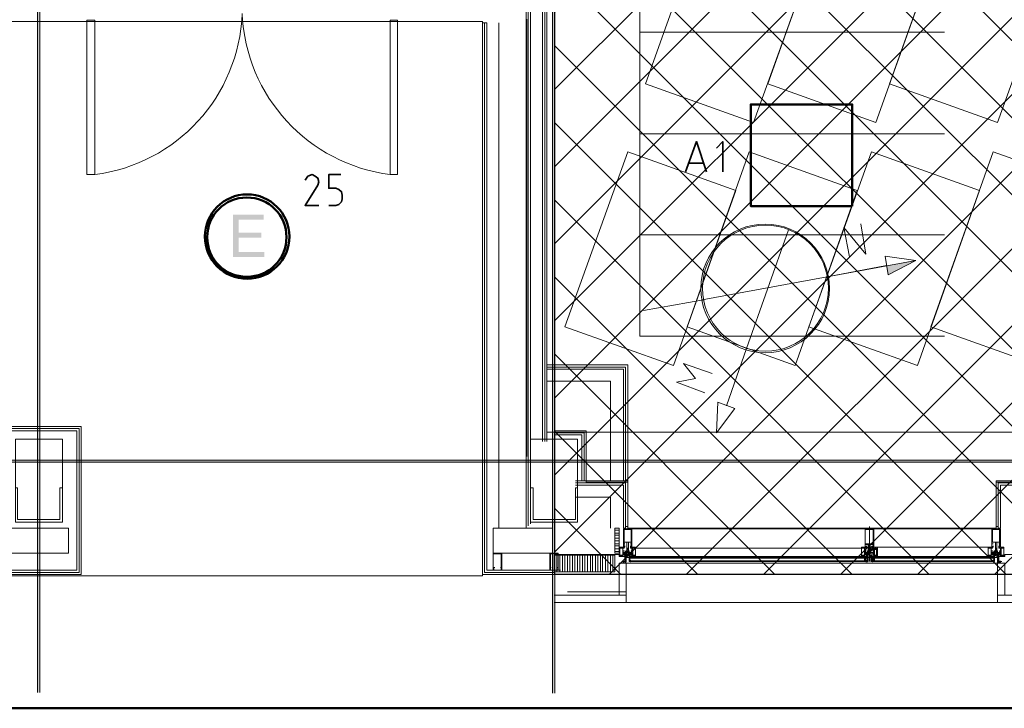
# Model space of a CAD drawing. Header units: millimetres. Extents: x 0.9 to 32.8, y 0.3 to 23.1.
# Tile 58 of 111: x 13.3 to 15.6, y 0.4 to 2. Entities that reach past the tile are written whole.
import ezdxf

# ---------------------------------------------------------------- set-up
doc = ezdxf.new("R2010")
doc.units = ezdxf.units.MM
doc.layers.add('PDF_Geometry', color=9, linetype='Continuous', true_color=0x808080)
doc.layers.add('PDF_Solid Fills', color=7, linetype='Continuous')

msp = doc.modelspace()

# ---------------------------------------------------------------- hatches: boundary and pattern name
h = msp.add_hatch()
h.set_pattern_fill('ANSI37', color=256, scale=0.04)
h.paths.add_polyline_path([(14.5873, 4.1666), (23.317, 4.1666), (23.317, 0.705), (14.5873, 0.705)])
at = {"layer": 'PDF_Solid Fills', "transparency": 33554559}
msp.add_hatch(color=256, dxfattribs=at).paths.add_polyline_path([(13.9089, 1.5433), (13.8373, 1.5433), (13.8373, 1.4449), (13.9106, 1.4449), (13.9106, 1.4566), (13.8506, 1.4566), (13.8506, 1.4899), (13.904, 1.4899), (13.904, 1.5016), (13.8506, 1.5016), (13.8506, 1.5316), (13.9089, 1.5316)])
at = {"layer": 'PDF_Solid Fills', "true_color": 0x808080, "transparency": 33554559}
msp.add_hatch(color=8, dxfattribs=at).paths.add_polyline_path([(28.2152, 0.9683), (28.2152, 0.9716), (1.3427, 0.9716), (1.3427, 0.9666), (28.2152, 0.9666)])

# ---------------------------------------------------------------- linework, layer by layer
msp.add_lwpolyline([(14.5873, 4.1666), (23.317, 4.1666), (23.317, 0.705), (14.5873, 0.705)], close=True)
at = {"layer": 'PDF_Geometry', "color": 5, "lineweight": 50}
msp.add_lwpolyline([(32.6933, 0.3933), (32.6933, 22.9893), (1.0026, 22.9893), (1.0026, 0.3933)], close=True, dxfattribs=at)
at = {"layer": 'PDF_Geometry', "lineweight": 5}
for points in [[(13.3873, 0.43), (13.3873, 22.9375), (13.3873, 22.9143), (13.3823, 22.9143), (13.3823, 22.9375), (13.3823, 0.43)], [(14.5873, 0.4283), (14.5873, 22.9375), (14.5873, 22.9143), (14.5823, 22.9143), (14.5823, 22.9375), (14.5823, 0.4283)]]:
    msp.add_lwpolyline(points, dxfattribs=at)
at = {"layer": 'PDF_Geometry', "color": 254, "lineweight": 18, "true_color": 0xdcdcdc}
for points in [[(15.7122, 1.0366), (15.7122, 2.8999), (14.5689, 2.8999), (14.5689, 1.0366)], [(14.4189, 0.7016), (14.4189, 1.9933), (12.3523, 1.9933), (12.3523, 0.7016)], [(14.6606, 1.0366), (15.7122, 1.0366), (15.7122, 0.92), (15.6155, 0.92), (15.6155, 0.8133), (14.7572, 0.8133), (14.7572, 0.92), (14.6606, 0.92)]]:
    msp.add_lwpolyline(points, close=True, dxfattribs=at)
for points in [[(15.4956, 1.26), (14.7856, 1.26), (14.7856, 2.6766), (15.4956, 2.6766)], [(14.7856, 1.9683), (15.4956, 1.9683)], [(14.7856, 1.7316), (15.4956, 1.7316)], [(14.7856, 1.4966), (15.4956, 1.4966)]]:
    msp.add_lwpolyline(points, dxfattribs=at)
at = {"layer": 'PDF_Geometry', "lineweight": 18}
for points in [[(14.5689, 1.015), (14.5689, 2.4666), (14.5206, 2.4666), (14.5206, 0.8133)], [(14.5256, 2.4666), (14.5256, 0.8183)], [(14.5306, 2.4666), (14.5306, 0.8233)], [(14.5589, 2.4666), (14.5589, 1.015)], [(14.5639, 2.4666), (14.5639, 1.015)], [(14.5223, 1.9983), (14.5223, 0.98)], [(14.5856, 0.705), (14.4189, 0.705), (14.4189, 1.9899), (14.4289, 1.9899), (14.4289, 0.715), (14.5856, 0.715)], [(14.5856, 0.71), (14.4239, 0.71), (14.4239, 1.9899)], [(14.4573, 0.8133), (14.4573, 1.9899)], [(15.2739, 1.4449), (15.2606, 1.5133), (15.3122, 1.4516), (15.3006, 1.5216)], [(15.1322, 1.5083), (15.0339, 1.2316), (14.9873, 1.0983)], [(14.9306, 1.345), (15.2222, 1.3983), (15.3606, 1.425)], [(14.7572, 0.9233), (14.7572, 1.1933), (14.5689, 1.1933)], [(14.9372, 1.1283), (14.8706, 1.1533), (14.9156, 1.1616), (14.8872, 1.1966), (14.9539, 1.1733)], [(14.7523, 0.9233), (14.7523, 1.1883), (14.5689, 1.1883)], [(14.7472, 0.9233), (14.7472, 1.1833), (14.5689, 1.1833)], [(14.7172, 0.9233), (14.7172, 1.155), (14.5689, 1.155)], [(14.5856, 1.04), (14.6606, 1.04), (14.6606, 0.9233)], [(14.5856, 1.035), (14.6556, 1.035), (14.6556, 0.9233)], [(14.5856, 1.03), (14.6506, 1.03), (14.6506, 0.9233)], [(14.7523, 0.8166), (14.7572, 0.8166), (14.7572, 0.9233), (14.6356, 0.9233)], [(14.7523, 0.8133), (14.7523, 0.9183), (14.6356, 0.9183)], [(15.6206, 0.8166), (15.6155, 0.8166), (15.6155, 0.9233), (15.7372, 0.9233)], [(15.7372, 0.9183), (15.6206, 0.9183), (15.6206, 0.8133), (15.6255, 0.8133), (15.6255, 0.9133), (15.7372, 0.9133)], [(14.7472, 0.8133), (14.7472, 0.9133), (14.6356, 0.9133)], [(14.7172, 0.8133), (14.7172, 0.885), (14.6356, 0.885)], [(14.7272, 0.8083), (14.7372, 0.8083)], [(14.7572, 0.8116), (15.6155, 0.8116)], [(15.3206, 0.8166), (15.3206, 0.735)], [(14.7272, 0.8016), (14.7372, 0.8016)], [(14.7272, 0.7966), (14.7372, 0.7966)], [(14.7272, 0.79), (14.7372, 0.79)], [(14.7272, 0.7833), (14.7372, 0.7833)], [(14.7272, 0.7766), (14.7372, 0.7766)], [(14.7272, 0.7716), (14.7372, 0.7716)], [(14.7272, 0.765), (14.7372, 0.765)], [(14.7272, 0.7583), (14.7372, 0.7583)], [(14.7489, 0.7583), (14.7489, 0.76), (14.7456, 0.76), (14.7456, 0.7666), (14.7489, 0.7666), (14.7489, 0.7683), (14.7389, 0.7683), (14.7389, 0.7483), (14.7456, 0.7483), (14.7456, 0.75)], [(14.7456, 0.7566), (14.7456, 0.7583)], [(14.7489, 0.77), (14.7506, 0.7683), (14.7489, 0.77), (14.7506, 0.7683), (14.7506, 0.77), (14.7489, 0.77), (14.7472, 0.77), (14.7489, 0.77), (14.7489, 0.7683), (14.7472, 0.7683), (14.7489, 0.7683), (14.7489, 0.77), (14.7472, 0.77), (14.7472, 0.7716)], [(14.7472, 0.7683), (14.7472, 0.77)], [(14.7489, 0.77), (14.7472, 0.7683), (14.7489, 0.77)], [(14.7472, 0.7683), (14.7489, 0.7683), (14.7472, 0.7683)], [(14.7472, 0.7583), (14.7472, 0.76)], [(14.7489, 0.7683), (14.7506, 0.7683)], [(14.7539, 0.7516), (14.7539, 0.755), (14.7589, 0.755), (14.7589, 0.7566), (14.7606, 0.7566), (14.7523, 0.7566), (14.7523, 0.7583), (14.7539, 0.76), (14.7523, 0.7583), (14.7539, 0.7566), (14.7523, 0.7583), (14.7539, 0.7566), (14.7523, 0.7566)], [(14.7539, 0.7583), (14.7539, 0.7566), (14.7539, 0.7583), (14.7556, 0.7566), (14.7539, 0.76), (14.7556, 0.7583), (14.7572, 0.7566), (14.7572, 0.7583), (14.7556, 0.7583), (14.7523, 0.7566), (14.7539, 0.76)], [(14.7523, 0.7583), (14.7539, 0.76), (14.7523, 0.7583)], [(14.7556, 0.755), (14.7556, 0.7566), (14.7556, 0.7583), (14.7539, 0.76), (14.7556, 0.76), (14.7556, 0.7583), (14.7556, 0.76), (14.7589, 0.76), (14.7589, 0.7583), (14.7589, 0.76), (14.7606, 0.76), (14.7606, 0.7566), (14.7606, 0.7583), (14.7606, 0.7566), (14.7589, 0.7583), (14.7572, 0.76), (14.7556, 0.7583), (14.7539, 0.7566), (14.7556, 0.7583), (14.7556, 0.76)], [(14.7556, 0.7566), (14.7572, 0.7583), (14.7589, 0.76), (14.7589, 0.7583), (14.7572, 0.7566), (14.7572, 0.7583), (14.7556, 0.76), (14.7572, 0.7583), (14.7589, 0.7566), (14.7572, 0.7583), (14.7572, 0.76), (14.7572, 0.7583), (14.7539, 0.7566)], [(14.7572, 0.7583), (14.7572, 0.76), (14.7572, 0.7583), (14.7589, 0.7566), (14.7589, 0.7583), (14.7606, 0.7566), (14.7589, 0.7583), (14.7589, 0.76), (14.7572, 0.7583), (14.7556, 0.7566), (14.7572, 0.7583), (14.7572, 0.76)], [(14.7606, 0.755), (14.7589, 0.755), (14.7589, 0.7566), (14.7672, 0.7566), (14.7672, 0.7583), (14.7656, 0.7583), (14.7656, 0.76), (14.7672, 0.76), (14.7672, 0.7666), (14.7639, 0.7666), (14.7639, 0.7683), (14.7756, 0.7683), (14.7756, 0.7483), (14.7689, 0.7483), (14.7672, 0.7466), (14.7706, 0.7483), (14.7689, 0.7466), (14.7706, 0.7483), (14.7689, 0.7483), (14.7706, 0.7466), (14.7689, 0.7483)], [(14.7589, 0.7583), (14.7606, 0.76), (14.7589, 0.7566), (14.7606, 0.7583), (14.7589, 0.7566), (14.7606, 0.7566), (14.7606, 0.7583), (14.7606, 0.7566)], [(14.7606, 0.7583), (14.7606, 0.76), (14.7606, 0.7583), (14.7606, 0.76)], [(14.7656, 0.7683), (14.7656, 0.77), (14.7672, 0.7683), (14.7656, 0.7683), (14.7656, 0.77), (14.7639, 0.77), (14.7639, 0.7683), (14.7656, 0.7683), (14.7639, 0.77), (14.7656, 0.7683), (14.7639, 0.7683), (14.7639, 0.77), (14.7639, 0.7716)], [(14.7639, 0.77), (14.7639, 0.7683), (14.7656, 0.77), (14.7639, 0.7683), (14.7656, 0.77), (14.7656, 0.7716)], [(14.7656, 0.7683), (14.7672, 0.7683), (14.7656, 0.7683)], [(14.7672, 0.7683), (14.7672, 0.77)], [(15.3106, 0.7666), (14.7672, 0.7666)], [(15.3022, 0.7666), (14.7756, 0.7666)], [(15.3089, 0.75), (15.3089, 0.7483), (15.3022, 0.7483), (15.3022, 0.7683), (15.3122, 0.7683), (15.3122, 0.7666), (15.3089, 0.7666), (15.3089, 0.76), (15.3106, 0.76), (15.3106, 0.7583), (15.3089, 0.7583), (15.3089, 0.7566), (15.3172, 0.7566), (15.3172, 0.755), (15.3089, 0.755), (15.3089, 0.7516), (15.3122, 0.7516), (15.3122, 0.75), (15.3139, 0.75), (15.3106, 0.755), (15.3156, 0.75), (15.3156, 0.7516), (15.3139, 0.75), (15.3139, 0.7516), (15.3122, 0.75), (15.3139, 0.7533)], [(15.3139, 0.7716), (15.3139, 0.77), (15.3139, 0.7683), (15.3122, 0.77), (15.3139, 0.7683), (15.3122, 0.77), (15.3106, 0.7683), (15.3122, 0.77), (15.3106, 0.77), (15.3106, 0.7683), (15.3106, 0.77), (15.3106, 0.7716)], [(15.3139, 0.7683), (15.3139, 0.77), (15.3122, 0.7683), (15.3139, 0.7683), (15.3122, 0.7683), (15.3106, 0.77)], [(15.3106, 0.7683), (15.3122, 0.7683), (15.3106, 0.7683)], [(15.3106, 0.7616), (15.3106, 0.7566)], [(15.3122, 0.7616), (15.3122, 0.7566), (15.3122, 0.7616), (15.3122, 0.7566), (15.3122, 0.755), (15.3122, 0.7666)], [(15.3239, 0.76), (15.3222, 0.76), (15.3222, 0.7583), (15.3222, 0.76), (15.3189, 0.76), (15.3189, 0.7583), (15.3172, 0.7583), (15.3172, 0.76), (15.3156, 0.76), (15.3156, 0.7566), (15.3172, 0.7566), (15.3172, 0.7583), (15.3156, 0.7566), (15.3239, 0.7566), (15.3239, 0.76), (15.3239, 0.7583), (15.3239, 0.7566), (15.3222, 0.7583), (15.3206, 0.76), (15.3206, 0.7583), (15.3222, 0.7566), (15.3206, 0.7583), (15.3189, 0.76), (15.3189, 0.7583), (15.3189, 0.76), (15.3189, 0.7583), (15.3206, 0.7566), (15.3206, 0.755)], [(15.3156, 0.7566), (15.3172, 0.7566), (15.3156, 0.7583), (15.3172, 0.76), (15.3156, 0.7583), (15.3172, 0.76), (15.3189, 0.7566), (15.3156, 0.7583)], [(15.3172, 0.7566), (15.3156, 0.7583), (15.3172, 0.7566)], [(15.3189, 0.7583), (15.3189, 0.76), (15.3189, 0.7583), (15.3172, 0.7566), (15.3189, 0.7583), (15.3206, 0.76), (15.3206, 0.7583), (15.3189, 0.7566), (15.3189, 0.755)], [(15.3189, 0.7566), (15.3172, 0.7583), (15.3172, 0.76), (15.3172, 0.7583)], [(15.3189, 0.7583), (15.3206, 0.7583), (15.3189, 0.7583)], [(15.3189, 0.7566), (15.3189, 0.7583), (15.3189, 0.7566)], [(15.3206, 0.7683), (15.5972, 0.7683)], [(15.3206, 0.7566), (15.3222, 0.7583), (15.3222, 0.76), (15.3206, 0.7583), (15.3206, 0.7566), (15.3206, 0.7583), (15.3206, 0.7566), (15.3222, 0.7583), (15.3206, 0.7583), (15.3206, 0.76), (15.3222, 0.7583), (15.3239, 0.7566), (15.3222, 0.7583)], [(15.3206, 0.7583), (15.3222, 0.7566), (15.3222, 0.7583), (15.3239, 0.76), (15.3222, 0.7566), (15.3239, 0.7583), (15.3222, 0.7566), (15.3239, 0.7583), (15.3239, 0.7566), (15.3222, 0.76)], [(15.3356, 0.7483), (15.3356, 0.7466), (15.3356, 0.7483), (15.3356, 0.7466), (15.3356, 0.7483), (15.3339, 0.7466), (15.3339, 0.7483), (15.3339, 0.7466), (15.3306, 0.7483), (15.3306, 0.75), (15.3306, 0.7483), (15.3389, 0.7483), (15.3389, 0.7683), (15.3272, 0.7683), (15.3272, 0.7666), (15.3306, 0.7666), (15.3306, 0.76), (15.3289, 0.76), (15.3289, 0.7583), (15.3306, 0.7583), (15.3306, 0.7566), (15.3222, 0.7566), (15.3222, 0.755), (15.3272, 0.755), (15.3256, 0.755), (15.3306, 0.755), (15.3306, 0.7516), (15.3289, 0.7516), (15.3289, 0.75), (15.3256, 0.75), (15.3256, 0.7516), (15.3256, 0.75), (15.3239, 0.75), (15.3239, 0.7483), (15.3222, 0.7483), (15.3222, 0.75), (15.3222, 0.7483), (15.3256, 0.7483), (15.3256, 0.7433), (15.3239, 0.7433), (15.3239, 0.735), (15.3256, 0.735), (15.3256, 0.7366), (15.3239, 0.7366), (15.3239, 0.735), (15.3239, 0.7416), (15.3239, 0.74), (15.3256, 0.74), (15.3256, 0.75), (15.3289, 0.75)], [(15.3256, 0.76), (15.3239, 0.76), (15.3239, 0.7683), (15.3222, 0.7683), (15.3222, 0.76), (15.3256, 0.76), (15.3256, 0.7616), (15.3239, 0.7616)], [(15.3239, 0.7583), (15.3239, 0.76), (15.3239, 0.7583)], [(15.3289, 0.7683), (15.3256, 0.7683), (15.3272, 0.7683), (15.3272, 0.77), (15.3272, 0.7716)], [(15.3389, 0.765), (15.3256, 0.765), (15.3256, 0.7633), (15.3389, 0.7633)], [(15.3272, 0.7683), (15.3289, 0.77), (15.3272, 0.7683), (15.3289, 0.77), (15.3289, 0.7683), (15.3306, 0.7683)], [(15.3272, 0.77), (15.3289, 0.7683), (15.3272, 0.77)], [(15.3289, 0.77), (15.3289, 0.7716)], [(15.3289, 0.7683), (15.3306, 0.7683), (15.3289, 0.7683)], [(15.6072, 0.7583), (15.6072, 0.76), (15.6039, 0.76), (15.6039, 0.7666), (15.6072, 0.7666), (15.6072, 0.7683), (15.5972, 0.7683), (15.5972, 0.7483), (15.6039, 0.7483), (15.6039, 0.75), (15.6039, 0.7483), (15.6022, 0.7466), (15.6039, 0.7483), (15.6022, 0.7466)], [(15.6039, 0.7566), (15.6039, 0.7583)], [(15.6055, 0.7683), (15.6072, 0.7683), (15.6055, 0.77), (15.6055, 0.7683), (15.6055, 0.77), (15.6072, 0.77)], [(15.6055, 0.7583), (15.6055, 0.76)], [(15.6089, 0.7716), (15.6089, 0.77), (15.6089, 0.7683), (15.6089, 0.77), (15.6072, 0.7683), (15.6089, 0.7683), (15.6072, 0.7683)], [(15.6189, 0.7533), (15.6189, 0.7516), (15.6189, 0.755), (15.6139, 0.755), (15.6139, 0.7566), (15.6155, 0.7583), (15.6172, 0.76), (15.6172, 0.7583), (15.6155, 0.7566), (15.6155, 0.7583), (15.6139, 0.7583), (15.6106, 0.7566), (15.6122, 0.7566), (15.6139, 0.7583), (15.6155, 0.76), (15.6155, 0.7583)], [(15.6172, 0.755), (15.6172, 0.7566), (15.6189, 0.7566), (15.6106, 0.7566), (15.6106, 0.7583), (15.6122, 0.76), (15.6139, 0.76), (15.6139, 0.7583), (15.6139, 0.76), (15.6172, 0.76), (15.6172, 0.7583), (15.6172, 0.76), (15.6189, 0.76)], [(15.6106, 0.7566), (15.6122, 0.7566), (15.6106, 0.7583), (15.6122, 0.76), (15.6106, 0.7583), (15.6122, 0.76), (15.6139, 0.7566), (15.6122, 0.7583)], [(15.6122, 0.7566), (15.6106, 0.7583), (15.6122, 0.7566)], [(15.6139, 0.7566), (15.6139, 0.7583), (15.6122, 0.76), (15.6139, 0.7583), (15.6155, 0.7566), (15.6155, 0.7583), (15.6139, 0.76), (15.6139, 0.7583), (15.6122, 0.7566), (15.6155, 0.7583), (15.6155, 0.76), (15.6155, 0.7583), (15.6139, 0.7566), (15.6155, 0.7583), (15.6172, 0.76), (15.6172, 0.7583), (15.6189, 0.7566), (15.6172, 0.7583), (15.6189, 0.76), (15.6172, 0.7566), (15.6189, 0.7583), (15.6172, 0.7566), (15.6189, 0.7583), (15.6189, 0.7566), (15.6189, 0.7583), (15.6189, 0.76), (15.6189, 0.7566), (15.6172, 0.7583), (15.6155, 0.76)], [(15.6172, 0.7583), (15.6172, 0.7566), (15.6155, 0.7583), (15.6139, 0.76)], [(15.6206, 0.7533), (15.6239, 0.75), (15.6239, 0.7516), (15.6255, 0.7533), (15.6255, 0.7516), (15.6255, 0.7533), (15.6255, 0.7516), (15.6255, 0.75), (15.6255, 0.7483), (15.6339, 0.7483), (15.6339, 0.7683), (15.6222, 0.7683), (15.6222, 0.7666), (15.6255, 0.7666), (15.6255, 0.76), (15.6239, 0.76), (15.6239, 0.7583), (15.6255, 0.7583), (15.6255, 0.7566), (15.6172, 0.7566), (15.6172, 0.755), (15.6189, 0.755)], [(15.6172, 0.76), (15.6189, 0.7566), (15.6189, 0.7583)], [(15.6189, 0.7583), (15.6189, 0.76), (15.6189, 0.7583)], [(15.6255, 0.7683), (15.6239, 0.77), (15.6239, 0.7683), (15.6222, 0.77), (15.6222, 0.7683), (15.6222, 0.77), (15.6222, 0.7716)], [(15.6222, 0.7683), (15.6239, 0.7683), (15.6239, 0.77), (15.6239, 0.7716)], [(15.6222, 0.7683), (15.6239, 0.77), (15.6222, 0.7683)], [(15.6239, 0.7683), (15.6255, 0.7683), (15.6239, 0.7683)], [(14.5856, 0.7516), (14.7372, 0.7516), (14.7372, 0.7466), (14.7506, 0.7466)], [(14.5873, 0.7116), (14.5873, 0.75)], [(14.5923, 0.7116), (14.5923, 0.75)], [(14.5989, 0.7116), (14.5989, 0.75)], [(14.6056, 0.7116), (14.6056, 0.75)], [(14.6106, 0.7116), (14.6106, 0.75)], [(14.6173, 0.7116), (14.6173, 0.75)], [(14.6222, 0.7116), (14.6222, 0.75)], [(14.6289, 0.7116), (14.6289, 0.75)], [(14.6339, 0.7116), (14.6339, 0.75)], [(14.6406, 0.7116), (14.6406, 0.75)], [(14.6456, 0.7116), (14.6456, 0.75)], [(14.6522, 0.7116), (14.6522, 0.75)], [(14.6573, 0.7116), (14.6573, 0.75)], [(14.6639, 0.7116), (14.6639, 0.75)], [(14.6706, 0.7116), (14.6706, 0.75)], [(14.6756, 0.7116), (14.6756, 0.75)], [(14.6823, 0.7116), (14.6823, 0.75)], [(14.6873, 0.7116), (14.6873, 0.75)], [(14.6939, 0.7116), (14.6939, 0.75)], [(14.6989, 0.7116), (14.6989, 0.75)], [(14.7056, 0.7116), (14.7056, 0.75)], [(14.7106, 0.7116), (14.7106, 0.75)], [(14.7172, 0.7116), (14.7172, 0.75)], [(14.7223, 0.7116), (14.7223, 0.75)], [(14.7506, 0.7516), (14.7506, 0.75), (14.7489, 0.75), (14.7489, 0.7516), (14.7456, 0.7533), (14.7472, 0.7516), (14.7489, 0.7516), (14.7489, 0.75), (14.7523, 0.75), (14.7523, 0.755), (14.7489, 0.755), (14.7472, 0.755), (14.7472, 0.7566), (14.7472, 0.755)], [(14.7489, 0.735), (14.7539, 0.735), (14.7523, 0.7333), (14.7523, 0.7316), (14.7539, 0.7316), (14.7489, 0.7316), (14.7506, 0.7316), (14.7506, 0.735), (14.7489, 0.735), (14.7472, 0.735), (14.7472, 0.7333), (14.7456, 0.7333), (14.7472, 0.7316), (14.7489, 0.7316)], [(14.7523, 0.755), (14.7489, 0.7516), (14.7506, 0.755), (14.7472, 0.7516), (14.7506, 0.755), (14.7506, 0.7566)], [(14.7489, 0.755), (14.7556, 0.755), (14.7556, 0.7566), (14.7472, 0.7566)], [(14.7523, 0.75), (14.7523, 0.74), (14.7523, 0.7416), (14.7539, 0.7416), (14.7539, 0.735), (14.7523, 0.735), (14.7523, 0.7366), (14.7523, 0.735), (14.7539, 0.735), (14.7539, 0.7433), (14.7523, 0.7433), (14.7523, 0.7483), (14.7556, 0.7483), (14.7556, 0.75), (14.7539, 0.75), (14.7539, 0.7483), (14.7523, 0.7483), (14.7523, 0.7516), (14.7523, 0.75), (14.7489, 0.75), (14.7489, 0.7516), (14.7472, 0.7516)], [(14.7523, 0.7516), (14.7489, 0.75), (14.7523, 0.7533)], [(14.7539, 0.75), (14.7523, 0.75), (14.7523, 0.755), (14.7589, 0.755)], [(14.7523, 0.7483), (14.7523, 0.7466), (14.7539, 0.7466)], [(14.7539, 0.745), (14.7523, 0.745)], [(14.7523, 0.7433), (14.7523, 0.74), (14.7523, 0.7416), (14.7523, 0.74), (14.7539, 0.7416)], [(14.7539, 0.7383), (14.7523, 0.735), (14.7523, 0.7366), (14.7539, 0.7366), (14.7523, 0.735), (14.7523, 0.7366), (14.7523, 0.735), (14.7523, 0.7366), (14.7539, 0.7383), (14.7523, 0.7366), (14.7539, 0.7383), (14.7523, 0.7366), (14.7539, 0.74)], [(14.7523, 0.735), (14.7539, 0.735)], [(14.7556, 0.7516), (14.7589, 0.7516)], [(14.7589, 0.75), (14.7556, 0.75), (14.7556, 0.745)], [(14.7639, 0.755), (14.7672, 0.7516), (14.7639, 0.755), (14.7656, 0.7516), (14.7623, 0.755), (14.7672, 0.755), (14.7672, 0.7516), (14.7656, 0.7516), (14.7656, 0.75), (14.7623, 0.75), (14.7623, 0.7516), (14.7623, 0.75), (14.7606, 0.75), (14.7606, 0.7483), (14.7606, 0.75), (14.7589, 0.75), (14.7589, 0.7483), (14.7623, 0.7483), (14.7623, 0.7433), (14.7606, 0.7433), (14.7606, 0.735), (14.7623, 0.735), (14.7623, 0.7366), (14.7623, 0.735), (14.7606, 0.735), (14.7606, 0.7416), (14.7623, 0.7416), (14.7623, 0.74), (14.7623, 0.75), (14.7656, 0.75)], [(14.7606, 0.745), (14.7606, 0.7466), (14.7606, 0.7483), (14.7606, 0.7466)], [(14.7639, 0.7566), (14.7639, 0.755), (14.7623, 0.7533), (14.7656, 0.755), (14.7623, 0.7516), (14.7639, 0.75), (14.7623, 0.7516), (14.7623, 0.75), (14.7656, 0.755), (14.7656, 0.7566)], [(14.7672, 0.7466), (14.7689, 0.7466), (14.7706, 0.7466), (14.7672, 0.7483), (14.7689, 0.7466), (14.7672, 0.7483), (14.7672, 0.75), (14.7672, 0.7516), (14.7672, 0.7533), (14.7656, 0.7516), (14.7656, 0.75), (14.7623, 0.7533)], [(14.7623, 0.7466), (14.7623, 0.7483)], [(15.3122, 0.745), (14.7623, 0.745), (14.7623, 0.7433), (15.3122, 0.7433), (14.7623, 0.7433)], [(14.7639, 0.735), (14.7623, 0.735), (14.7623, 0.7366), (14.7639, 0.7366), (14.7639, 0.7383), (14.7623, 0.7383), (14.7623, 0.7366)], [(15.3122, 0.7366), (14.7639, 0.7366), (15.3122, 0.7366)], [(15.3122, 0.735), (14.7639, 0.735), (15.3122, 0.735)], [(14.7672, 0.755), (14.7672, 0.7533), (14.7656, 0.755)], [(14.7672, 0.7483), (14.7689, 0.7483), (14.7672, 0.7483)], [(14.7706, 0.7483), (14.7706, 0.7466), (14.7706, 0.7483)], [(14.7723, 0.7483), (14.7723, 0.7466), (14.7723, 0.7483)], [(14.7723, 0.7483), (14.7723, 0.7466), (14.7723, 0.7483)], [(14.7756, 0.7483), (14.7756, 0.7466), (15.3022, 0.7466)], [(14.7756, 0.7483), (14.7756, 0.7466), (14.7756, 0.7483)], [(15.3172, 0.7433), (15.3172, 0.735), (15.3156, 0.735), (15.3156, 0.7366), (15.3156, 0.735), (15.3156, 0.7416), (15.3156, 0.74), (15.3156, 0.7416), (15.3139, 0.7433), (15.3139, 0.75), (15.3122, 0.75), (15.3122, 0.7516), (15.3139, 0.755), (15.3106, 0.7516), (15.3139, 0.755), (15.3089, 0.7516), (15.3089, 0.7533), (15.3106, 0.755), (15.3139, 0.7516), (15.3139, 0.755), (15.3089, 0.755), (15.3089, 0.7516), (15.3122, 0.7516), (15.3122, 0.75), (15.3139, 0.75), (15.3122, 0.7516), (15.3089, 0.755)], [(15.3089, 0.7533), (15.3106, 0.755), (15.3122, 0.755)], [(15.3106, 0.75), (15.3106, 0.7516), (15.3106, 0.7533)], [(15.3106, 0.7416), (15.3106, 0.7366)], [(15.3156, 0.7366), (15.3156, 0.735), (15.3122, 0.735), (15.3122, 0.7466)], [(15.3122, 0.7416), (15.3122, 0.7366), (15.3122, 0.7416), (15.3122, 0.7366)], [(15.3139, 0.755), (15.3139, 0.7566)], [(15.3172, 0.7483), (15.3172, 0.75), (15.3172, 0.7483), (15.3156, 0.7483), (15.3156, 0.7516), (15.3139, 0.7516)], [(15.3156, 0.7516), (15.3156, 0.75)], [(15.3156, 0.7433), (15.3156, 0.7483), (15.3172, 0.7483), (15.3172, 0.745), (15.3206, 0.745), (15.3172, 0.745), (15.3172, 0.7433), (15.3156, 0.7433), (15.3156, 0.7483), (15.3156, 0.7466), (15.3172, 0.7466)], [(15.3172, 0.745), (15.3156, 0.745)], [(15.3222, 0.7533), (15.3189, 0.7533)], [(15.3222, 0.745), (15.3222, 0.7466)], [(15.3239, 0.7433), (15.3239, 0.745), (15.3239, 0.7466), (15.3239, 0.7483), (15.3239, 0.7466)], [(15.3239, 0.7433), (15.3239, 0.745), (15.3239, 0.7433)], [(15.3256, 0.7466), (15.3272, 0.7366), (15.3272, 0.735), (15.3272, 0.7366), (15.3272, 0.7416)], [(15.3272, 0.745), (15.6106, 0.745), (15.6122, 0.745)], [(15.3272, 0.7366), (15.6089, 0.7366), (15.3272, 0.7366)], [(15.3272, 0.735), (15.6089, 0.735), (15.3272, 0.735)], [(15.3289, 0.7516), (15.3289, 0.7533)], [(15.3289, 0.7416), (15.3289, 0.7366), (15.3289, 0.7416), (15.3289, 0.7366)], [(15.3306, 0.7516), (15.3306, 0.7533)], [(15.3389, 0.7483), (15.3389, 0.7466), (15.3389, 0.7483)], [(15.3389, 0.7466), (15.5972, 0.7466)], [(15.5972, 0.7466), (15.5972, 0.7483), (15.5972, 0.7466)], [(15.5972, 0.7466), (15.5972, 0.7483), (15.5972, 0.7466)], [(15.5989, 0.7466), (15.5989, 0.7483), (15.5989, 0.7466)], [(15.6039, 0.7466), (15.6022, 0.7483), (15.6039, 0.7466), (15.6022, 0.7483), (15.6039, 0.7466), (15.6022, 0.7466), (15.6022, 0.7483), (15.6039, 0.7483)], [(15.6089, 0.7516), (15.6089, 0.75), (15.6072, 0.75), (15.6072, 0.7516), (15.6039, 0.7533), (15.6072, 0.755), (15.6055, 0.755), (15.6039, 0.7533), (15.6055, 0.7516), (15.6072, 0.7516), (15.6072, 0.75), (15.6106, 0.75), (15.6106, 0.755), (15.6072, 0.755), (15.6055, 0.755), (15.6055, 0.7566), (15.6055, 0.755), (15.6072, 0.755), (15.6106, 0.75), (15.6106, 0.7516)], [(15.6106, 0.7533), (15.6072, 0.75), (15.6106, 0.7516), (15.6055, 0.755), (15.6089, 0.75), (15.6072, 0.7516), (15.6039, 0.755), (15.6039, 0.7516), (15.6039, 0.755)], [(15.6039, 0.7466), (15.6039, 0.7483), (15.6039, 0.7466)], [(15.6106, 0.755), (15.6072, 0.7516), (15.6089, 0.755), (15.6055, 0.7516), (15.6089, 0.755), (15.6089, 0.7566)], [(15.6072, 0.755), (15.6139, 0.755), (15.6139, 0.7566), (15.6055, 0.7566)], [(15.6106, 0.75), (15.6106, 0.74), (15.6106, 0.7416), (15.6122, 0.7416), (15.6122, 0.735), (15.6106, 0.735), (15.6106, 0.7366), (15.6106, 0.735), (15.6122, 0.735), (15.6122, 0.7433), (15.6106, 0.7433), (15.6106, 0.7483), (15.6139, 0.7483), (15.6139, 0.75), (15.6122, 0.75), (15.6122, 0.7483), (15.6106, 0.7483), (15.6106, 0.7516), (15.6106, 0.75), (15.6072, 0.75), (15.6072, 0.7516), (15.6055, 0.7516)], [(15.6106, 0.7366), (15.6106, 0.735), (15.6089, 0.735)], [(15.6106, 0.7483), (15.6106, 0.7466), (15.6122, 0.7466)], [(15.6189, 0.75), (15.6189, 0.755), (15.6139, 0.755)], [(15.6172, 0.7533), (15.6172, 0.7516), (15.6139, 0.7516)], [(15.6139, 0.75), (15.6172, 0.75), (15.6172, 0.745)], [(15.6222, 0.755), (15.6255, 0.7516), (15.6222, 0.755), (15.6239, 0.7516), (15.6206, 0.755), (15.6255, 0.755), (15.6255, 0.7516), (15.6239, 0.7516), (15.6239, 0.75), (15.6206, 0.75), (15.6206, 0.7516), (15.6206, 0.75), (15.6189, 0.75), (15.6189, 0.7483), (15.6189, 0.75), (15.6172, 0.75), (15.6172, 0.7483), (15.6206, 0.7483), (15.6206, 0.7433), (15.6189, 0.7433), (15.6189, 0.735), (15.6206, 0.735), (15.6206, 0.7366), (15.6206, 0.735), (15.6189, 0.735), (15.6189, 0.7416), (15.6206, 0.7416), (15.6206, 0.74), (15.6206, 0.75), (15.6239, 0.75)], [(15.6189, 0.745), (15.6189, 0.7433), (15.6189, 0.745), (15.6189, 0.7466), (15.6189, 0.7483), (15.6189, 0.7466)], [(15.6189, 0.7416), (15.6206, 0.74), (15.6206, 0.7416), (15.6206, 0.7433), (15.6206, 0.745)], [(15.6189, 0.735), (15.6189, 0.7366), (15.6206, 0.735), (15.6206, 0.7366), (15.6206, 0.735), (15.6206, 0.7366), (15.6189, 0.7366), (15.6206, 0.7366), (15.6189, 0.74), (15.6206, 0.7383), (15.6189, 0.74), (15.6206, 0.7383), (15.6189, 0.74)], [(15.6189, 0.7383), (15.6206, 0.7366), (15.6189, 0.7383), (15.6206, 0.7366), (15.6189, 0.7383), (15.6206, 0.735), (15.6206, 0.7366), (15.6189, 0.7366)], [(15.6222, 0.7316), (15.6222, 0.7333), (15.6222, 0.735), (15.6222, 0.7366), (15.6222, 0.735), (15.6222, 0.7333), (15.6222, 0.735), (15.6222, 0.7333), (15.6222, 0.735), (15.6222, 0.7333), (15.6206, 0.7333), (15.6222, 0.7316), (15.6189, 0.7333)], [(15.6239, 0.735), (15.6189, 0.735), (15.6189, 0.7333), (15.6206, 0.7333), (15.6189, 0.7316)], [(15.6222, 0.7316), (15.6189, 0.735), (15.6206, 0.7333)], [(15.6222, 0.7566), (15.6222, 0.755), (15.6206, 0.7533), (15.6239, 0.755), (15.6206, 0.7516), (15.6222, 0.75), (15.6206, 0.7516), (15.6206, 0.75), (15.6239, 0.755), (15.6239, 0.7566)], [(15.6206, 0.7466), (15.6206, 0.7483)], [(15.6206, 0.74), (15.6206, 0.7416), (15.6206, 0.74)], [(15.6239, 0.7316), (15.6222, 0.7316), (15.6206, 0.7333), (15.6222, 0.7333), (15.6222, 0.735), (15.6239, 0.735)], [(15.6222, 0.7333), (15.6206, 0.735), (15.6222, 0.7333), (15.6206, 0.735)], [(15.6222, 0.7466), (15.6356, 0.7466), (15.6356, 0.7516), (15.7872, 0.7516), (15.9389, 0.7516), (15.9389, 0.7466), (15.9506, 0.7466)], [(15.6222, 0.735), (15.6222, 0.7366)], [(15.6222, 0.7316), (15.6222, 0.7333), (15.6239, 0.735)], [(15.6239, 0.7316), (15.6239, 0.7333), (15.6222, 0.7333), (15.6222, 0.735)], [(15.6239, 0.735), (15.6222, 0.735)], [(15.6255, 0.755), (15.6255, 0.7533), (15.6239, 0.755)], [(15.6239, 0.735), (15.6239, 0.7366)], [(15.6239, 0.735), (15.6239, 0.7366)], [(15.6239, 0.735), (15.6239, 0.7366)], [(15.6239, 0.735), (15.6239, 0.7366)], [(15.6239, 0.735), (15.6255, 0.735), (15.6255, 0.7316), (15.6239, 0.7316)], [(15.6239, 0.7333), (15.6239, 0.735)], [(15.6239, 0.7333), (15.6239, 0.735)], [(15.6239, 0.7333), (15.6239, 0.735)], [(15.6239, 0.7333), (15.6239, 0.735)], [(15.6239, 0.7333), (15.6239, 0.735)], [(15.6239, 0.7333), (15.6239, 0.735)], [(15.6239, 0.735), (15.6255, 0.735)], [(15.6239, 0.7333), (15.6239, 0.735)], [(15.6255, 0.7316), (15.6255, 0.7333), (15.6239, 0.735)], [(15.6255, 0.735), (15.6255, 0.7366)], [(15.6255, 0.735), (15.6255, 0.7366)], [(15.6255, 0.7333), (15.6255, 0.735), (15.6255, 0.7366)], [(15.6255, 0.735), (15.6255, 0.7366)], [(15.6255, 0.7333), (15.6255, 0.735)], [(15.6255, 0.7333), (15.6255, 0.735)], [(15.6255, 0.7333), (15.6255, 0.735)], [(14.4456, 0.715), (14.4456, 0.7166)], [(14.4622, 0.7216), (14.4622, 0.7233)], [(14.5773, 0.7166), (14.5773, 0.72), (14.5773, 0.7216), (14.5789, 0.7216), (14.5773, 0.7216), (14.5773, 0.715), (14.5939, 0.715), (14.5956, 0.7166), (14.5956, 0.72), (14.5939, 0.7216), (14.5923, 0.7216), (14.5939, 0.7216), (14.5956, 0.7216), (14.5956, 0.72), (14.5956, 0.7166), (14.5956, 0.715), (14.5939, 0.715), (14.5773, 0.715), (14.5773, 0.7166), (14.5773, 0.715)], [(15.6206, 0.7316), (15.6189, 0.7316), (15.6206, 0.7316), (15.6189, 0.7316), (14.7539, 0.7316)], [(15.6189, 0.7316), (15.6239, 0.7316)], [(15.6222, 0.7316), (15.6222, 0.7333)], [(15.6222, 0.7316), (15.6222, 0.7333)], [(15.6222, 0.7316), (15.6222, 0.7333)], [(15.6222, 0.7316), (15.6222, 0.7333)], [(15.6222, 0.7316), (15.6222, 0.7333), (15.6239, 0.7333)], [(15.6222, 0.7316), (15.6222, 0.7333), (15.6239, 0.7333)], [(15.6222, 0.7316), (15.6239, 0.7316), (15.6239, 0.7333)], [(15.6239, 0.7316), (15.6222, 0.7333)], [(15.6239, 0.7316), (15.6239, 0.7333), (15.6222, 0.7333)], [(15.6222, 0.7316), (15.6239, 0.7316)], [(15.6239, 0.7316), (15.6222, 0.7316)], [(15.6239, 0.7316), (15.6222, 0.7316)], [(15.6239, 0.7316), (15.6239, 0.7333)], [(15.6239, 0.7316), (15.6239, 0.7333)], [(15.6239, 0.7316), (15.6239, 0.7333)], [(15.6239, 0.7316), (15.6239, 0.7333)], [(15.6239, 0.7316), (15.6239, 0.7333)], [(15.6239, 0.7316), (15.6239, 0.7333), (15.6255, 0.7333)], [(15.6255, 0.7316), (15.6239, 0.7316), (15.6239, 0.7333)], [(15.6255, 0.7316), (15.6255, 0.7333), (15.6239, 0.7333)], [(15.6255, 0.7316), (15.6255, 0.7333), (15.6239, 0.7333)], [(15.6239, 0.7316), (15.6255, 0.7316)], [(15.6239, 0.7316), (15.6255, 0.7316)], [(15.6255, 0.7316), (15.6239, 0.7316)], [(15.6255, 0.7316), (15.6255, 0.7333)], [(15.6255, 0.7316), (15.6255, 0.7333)], [(15.6255, 0.7316), (15.6255, 0.7333)], [(15.6255, 0.7316), (15.6255, 0.7333)], [(15.6255, 0.7316), (15.6255, 0.7333)], [(14.6173, 0.665), (14.7539, 0.665), (14.7539, 0.705)], [(14.5856, 0.6566), (14.7539, 0.6566), (14.7539, 0.64), (14.5856, 0.64)], [(15.6189, 0.64), (14.7539, 0.64)]]:
    msp.add_lwpolyline(points, dxfattribs=at)
for points in [[(14.7989, 1.8483), (15.0506, 1.7583), (15.1972, 2.1649), (14.9439, 2.2549)], [(15.0839, 1.8483), (15.3356, 1.7583), (15.4806, 2.1649), (15.2289, 2.2549)], [(15.3672, 1.8483), (15.6189, 1.7583), (15.7655, 2.1649), (15.5122, 2.2549)], [(13.5156, 1.9966), (13.4973, 1.9966), (13.4973, 1.6366), (13.5156, 1.6366)], [(14.2206, 1.9966), (14.2206, 1.6366), (14.2039, 1.6366), (14.2039, 1.9966)], [(14.6106, 1.2816), (14.8639, 1.1916), (15.0089, 1.5999), (14.7572, 1.6899)], [(14.8956, 1.2816), (15.1472, 1.1916), (15.2922, 1.5999), (15.0406, 1.6899)], [(15.1789, 1.2816), (15.4322, 1.1916), (15.5772, 1.5999), (15.3256, 1.6899)], [(15.4639, 1.2816), (15.7156, 1.1916), (15.8622, 1.5999), (15.6089, 1.6899)], [(15.3572, 1.4466), (15.4289, 1.4366), (15.3639, 1.4033)], [(15.2222, 1.3983), (15.4289, 1.4366)], [(14.9339, 1.345), (14.7939, 1.32)], [(15.0072, 1.0916), (14.9639, 1.035), (14.9672, 1.1066)], [(13.484, 0.705), (13.484, 1.05), (13.2856, 1.05), (13.2856, 0.705)], [(13.479, 0.71), (13.479, 1.045), (13.2923, 1.045), (13.2923, 0.71)], [(13.474, 0.715), (13.474, 1.04), (13.2973, 1.04), (13.2973, 0.715)], [(13.4406, 0.8266), (13.4406, 1.02), (13.3306, 1.02), (13.3306, 0.8266)], [(14.6406, 0.8266), (14.6406, 1.02), (14.5306, 1.02), (14.5306, 0.8266)], [(13.3856, 0.8266), (13.3306, 0.8266), (13.3306, 0.9066), (13.3356, 0.9066), (13.3356, 0.8333), (13.3856, 0.8333), (13.434, 0.8333), (13.434, 0.9066), (13.4406, 0.9066), (13.4406, 0.8266)], [(14.5856, 0.8266), (14.5306, 0.8266), (14.5306, 0.9066), (14.5373, 0.9066), (14.5373, 0.8333), (14.5856, 0.8333), (14.6356, 0.8333), (14.6356, 0.9066), (14.6406, 0.9066), (14.6406, 0.8266)], [(13.454, 0.755), (13.454, 0.8133), (13.3156, 0.8133), (13.3156, 0.755)], [(14.5823, 0.755), (14.5823, 0.8133), (14.4439, 0.8133), (14.4439, 0.755)], [(14.7372, 0.755), (14.7372, 0.8133), (14.7272, 0.8133), (14.7272, 0.755)], [(14.7472, 0.8133), (14.7523, 0.8133)], [(14.7589, 0.7616), (14.7589, 0.7583), (14.7589, 0.76), (14.7572, 0.76), (14.7589, 0.76), (14.7572, 0.76), (14.7589, 0.76), (14.7572, 0.76), (14.7589, 0.76), (14.7572, 0.76), (14.7589, 0.7616), (14.7572, 0.7616), (14.7589, 0.7616), (14.7572, 0.7616), (14.7589, 0.7616), (14.7572, 0.7616), (14.7589, 0.7616), (14.7572, 0.7616), (14.7589, 0.7616), (14.7572, 0.7616), (14.7589, 0.7616), (14.7572, 0.7633), (14.7589, 0.7633), (14.7572, 0.7633), (14.7589, 0.7633), (14.7572, 0.7633), (14.7589, 0.7633), (14.7572, 0.7633), (14.7589, 0.7633), (14.7572, 0.7633), (14.7589, 0.7633), (14.7572, 0.7633), (14.7572, 0.765), (14.7589, 0.765), (14.7556, 0.765), (14.7556, 0.7583), (14.7556, 0.78), (14.7489, 0.78), (14.7489, 0.7766), (14.7506, 0.7766), (14.7489, 0.7766), (14.7489, 0.77), (14.7506, 0.77), (14.7506, 0.7683), (14.7506, 0.77), (14.7472, 0.77), (14.7489, 0.77), (14.7489, 0.7683), (14.7472, 0.7683), (14.7472, 0.8116), (14.7672, 0.8116), (14.7672, 0.7683), (14.7656, 0.7683), (14.7656, 0.77), (14.7672, 0.77), (14.7639, 0.77), (14.7639, 0.7683), (14.7639, 0.77), (14.7656, 0.77), (14.7656, 0.7766), (14.7639, 0.7766), (14.7656, 0.7766), (14.7656, 0.78), (14.7589, 0.78)], [(14.7656, 0.78), (14.7656, 0.81), (14.7489, 0.81), (14.7489, 0.78)], [(15.3222, 0.7583), (15.3222, 0.775), (15.3289, 0.775), (15.3289, 0.77), (15.3256, 0.77), (15.3256, 0.7683), (15.3272, 0.7683), (15.3272, 0.77), (15.3289, 0.77), (15.3289, 0.7683), (15.3306, 0.7683), (15.3306, 0.8116), (15.3106, 0.8116), (15.3106, 0.7683), (15.3106, 0.77), (15.3139, 0.77), (15.3139, 0.7683), (15.3139, 0.77), (15.3106, 0.77), (15.3106, 0.775), (15.3172, 0.775), (15.3172, 0.7583), (15.3189, 0.7583), (15.3189, 0.76), (15.3189, 0.7633), (15.3189, 0.765), (15.3206, 0.765), (15.3206, 0.7633), (15.3222, 0.7616), (15.3206, 0.76), (15.3222, 0.76)], [(15.3289, 0.7766), (15.3289, 0.81), (15.3106, 0.81), (15.3106, 0.7766)], [(15.6139, 0.7616), (15.6139, 0.7583), (15.6139, 0.765), (15.6155, 0.765), (15.6172, 0.765), (15.6155, 0.765), (15.6172, 0.765), (15.6155, 0.7633), (15.6172, 0.7633), (15.6155, 0.7633), (15.6172, 0.7633), (15.6155, 0.7633), (15.6172, 0.7633), (15.6155, 0.7633), (15.6172, 0.7633), (15.6155, 0.7633), (15.6172, 0.7633), (15.6155, 0.7633), (15.6155, 0.7616), (15.6172, 0.7616), (15.6155, 0.7616), (15.6172, 0.7616), (15.6155, 0.7616), (15.6172, 0.7616), (15.6155, 0.7616), (15.6172, 0.7616), (15.6155, 0.7616), (15.6172, 0.7616), (15.6155, 0.7616), (15.6172, 0.76), (15.6155, 0.76), (15.6172, 0.76), (15.6155, 0.76), (15.6172, 0.76), (15.6155, 0.76), (15.6172, 0.76), (15.6155, 0.76), (15.6172, 0.76), (15.6172, 0.7583), (15.6172, 0.78), (15.6239, 0.78), (15.6239, 0.7766), (15.6222, 0.7766), (15.6239, 0.7766), (15.6239, 0.77), (15.6222, 0.77), (15.6222, 0.7683), (15.6222, 0.77), (15.6255, 0.77), (15.6239, 0.77), (15.6239, 0.7683), (15.6255, 0.7683), (15.6255, 0.8116), (15.6055, 0.8116), (15.6055, 0.7683), (15.6072, 0.7683), (15.6072, 0.77), (15.6055, 0.77), (15.6089, 0.77), (15.6089, 0.7683), (15.6089, 0.77), (15.6055, 0.77), (15.6055, 0.7766), (15.6089, 0.7766), (15.6055, 0.7766), (15.6055, 0.78), (15.6139, 0.78)], [(15.6239, 0.78), (15.6239, 0.81), (15.6072, 0.81), (15.6072, 0.78)], [(14.7456, 0.7666), (14.7389, 0.7666), (14.7389, 0.75), (14.7456, 0.75)], [(14.7506, 0.7716), (14.7506, 0.77), (14.7489, 0.7683), (14.7506, 0.7683), (14.7506, 0.77)], [(14.7589, 0.7666), (14.7589, 0.78), (14.7556, 0.78), (14.7556, 0.7666)], [(14.7572, 0.7566), (14.7572, 0.7583), (14.7589, 0.7583)], [(14.7689, 0.7666), (14.7756, 0.7666), (14.7756, 0.75), (14.7689, 0.75)], [(15.3089, 0.7666), (15.3022, 0.7666), (15.3022, 0.75), (15.3089, 0.75)], [(15.3106, 0.7616), (15.3089, 0.7616), (15.3089, 0.7566), (15.3106, 0.7566), (15.3106, 0.7616), (15.3089, 0.7616), (15.3089, 0.7566), (15.3106, 0.7566)], [(15.3122, 0.77), (15.3139, 0.77), (15.3139, 0.7683), (15.3106, 0.7683), (15.3106, 0.77)], [(15.3222, 0.7666), (15.3222, 0.775), (15.3189, 0.775), (15.3189, 0.7666)], [(15.3272, 0.77), (15.3289, 0.77), (15.3289, 0.7683), (15.3306, 0.7683), (15.3289, 0.7683), (15.3256, 0.7683), (15.3272, 0.7683)], [(15.3289, 0.7616), (15.3289, 0.765), (15.3256, 0.765), (15.3256, 0.7616)], [(15.3289, 0.76), (15.3289, 0.7666), (15.3306, 0.7666), (15.3306, 0.76)], [(15.3322, 0.7666), (15.3372, 0.7666), (15.3372, 0.75), (15.3322, 0.75)], [(15.6039, 0.7666), (15.5972, 0.7666), (15.5972, 0.75), (15.6039, 0.75)], [(15.6072, 0.77), (15.6055, 0.7683), (15.6072, 0.77), (15.6072, 0.7683), (15.6055, 0.7683), (15.6072, 0.7683), (15.6072, 0.77), (15.6055, 0.77), (15.6072, 0.77), (15.6089, 0.77), (15.6089, 0.7683), (15.6072, 0.77), (15.6089, 0.7683)], [(15.6172, 0.7666), (15.6172, 0.78), (15.6139, 0.78), (15.6139, 0.7666)], [(15.6172, 0.7566), (15.6155, 0.7583), (15.6155, 0.76), (15.6155, 0.7583)], [(15.6155, 0.7566), (15.6155, 0.7583), (15.6172, 0.7583)], [(15.6239, 0.77), (15.6239, 0.7683), (15.6255, 0.7683), (15.6222, 0.7683), (15.6222, 0.77)], [(15.6272, 0.7666), (15.6339, 0.7666), (15.6339, 0.75), (15.6272, 0.75)], [(14.4639, 0.755), (14.4439, 0.755), (14.4439, 0.715), (14.4389, 0.715), (14.4439, 0.715), (14.4439, 0.7533), (14.4622, 0.7533), (14.4622, 0.715), (14.4689, 0.715), (14.4639, 0.715)], [(14.5956, 0.755), (14.5756, 0.755), (14.5756, 0.715), (14.5706, 0.715), (14.5773, 0.715), (14.5773, 0.7533), (14.5956, 0.7533), (14.5956, 0.715), (14.6006, 0.715), (14.5956, 0.715)], [(14.7272, 0.7116), (14.7272, 0.75), (14.5856, 0.75), (14.5856, 0.7116)], [(14.7523, 0.735), (14.7439, 0.735), (14.7506, 0.735), (14.7506, 0.7483), (14.7523, 0.7483)], [(14.7456, 0.755), (14.7456, 0.7516)], [(14.7489, 0.755), (14.7472, 0.755), (14.7523, 0.7516), (14.7523, 0.75), (14.7489, 0.755), (14.7456, 0.7533), (14.7472, 0.755)], [(14.7506, 0.75), (14.7489, 0.7516), (14.7472, 0.755)], [(14.7472, 0.7533), (14.7472, 0.7516), (14.7472, 0.75), (14.7472, 0.7516)], [(14.7489, 0.755), (14.7523, 0.7533), (14.7506, 0.755)], [(14.7539, 0.7483), (14.7523, 0.7483), (14.7523, 0.7433), (14.7539, 0.7433), (14.7539, 0.745), (14.7589, 0.745), (14.7539, 0.745)], [(14.7539, 0.7433), (14.7539, 0.745), (14.7523, 0.745), (14.7523, 0.7433)], [(14.7523, 0.7383), (14.7539, 0.74), (14.7523, 0.7383), (14.7539, 0.74)], [(14.7539, 0.7366), (14.7523, 0.7366)], [(14.7589, 0.7516), (14.7589, 0.755), (14.7556, 0.755), (14.7556, 0.7516)], [(14.7606, 0.7483), (14.7606, 0.755), (14.7556, 0.755), (14.7606, 0.755)], [(14.7606, 0.7483), (14.7623, 0.7483), (14.7623, 0.7433), (14.7606, 0.7433), (14.7606, 0.745), (14.7556, 0.745), (14.7606, 0.745)], [(14.7606, 0.7433), (14.7606, 0.745)], [(14.7672, 0.7516), (14.7656, 0.7516), (14.7656, 0.75), (14.7623, 0.75), (14.7623, 0.755), (14.7672, 0.755)], [(14.7623, 0.7466), (15.3122, 0.7466)], [(14.7672, 0.755), (14.7639, 0.75), (14.7656, 0.7516)], [(14.7672, 0.7533), (14.7672, 0.7516)], [(14.7706, 0.7466), (14.7706, 0.7483), (14.7672, 0.7483), (14.7672, 0.7466)], [(14.7739, 0.7466), (14.7739, 0.7483), (14.7739, 0.7466), (14.7739, 0.7483)], [(15.3089, 0.7533), (15.3106, 0.7516)], [(15.3106, 0.7366), (15.3106, 0.7433), (15.3089, 0.7433), (15.3089, 0.7366)], [(15.3106, 0.7383), (15.3106, 0.7416), (15.3089, 0.7416), (15.3089, 0.7383)], [(15.3122, 0.755), (15.3139, 0.7533), (15.3139, 0.755)], [(15.3122, 0.7366), (15.3122, 0.735), (15.3122, 0.7366), (15.3156, 0.7366), (15.3156, 0.7383), (15.3139, 0.7383)], [(15.3172, 0.75), (15.3172, 0.755), (15.3222, 0.755), (15.3156, 0.755), (15.3156, 0.75)], [(15.3172, 0.7433), (15.3172, 0.745), (15.3156, 0.745), (15.3156, 0.7433)], [(15.3222, 0.7516), (15.3189, 0.7516), (15.3189, 0.755), (15.3222, 0.755)], [(15.3239, 0.7483), (15.3256, 0.7483), (15.3256, 0.7433), (15.3239, 0.7433), (15.3239, 0.745), (15.3189, 0.745), (15.3222, 0.745)], [(15.3256, 0.735), (15.3272, 0.735), (15.3272, 0.7466), (15.6106, 0.7466), (15.3272, 0.7466), (15.3256, 0.7366)], [(15.3272, 0.7366), (15.3256, 0.7366), (15.3256, 0.7466), (15.3272, 0.7466)], [(15.3272, 0.7366), (15.3272, 0.7383), (15.3256, 0.7383), (15.3256, 0.7366)], [(15.6106, 0.7433), (15.3272, 0.7433)], [(15.3322, 0.7366), (15.3322, 0.7433), (15.3289, 0.7433), (15.3289, 0.7366)], [(15.3339, 0.7483), (15.3306, 0.7483), (15.3306, 0.7466), (15.3339, 0.7466), (15.3339, 0.7483), (15.3322, 0.7483), (15.3339, 0.7483), (15.3322, 0.7483), (15.3306, 0.7483), (15.3322, 0.7483), (15.3306, 0.7466), (15.3306, 0.7483), (15.3322, 0.7466), (15.3306, 0.7483), (15.3322, 0.7466), (15.3339, 0.7466), (15.3322, 0.7466), (15.3339, 0.7483), (15.3306, 0.7466)], [(15.3322, 0.7383), (15.3322, 0.7416), (15.3306, 0.7416), (15.3306, 0.7383)], [(15.3372, 0.7483), (15.3372, 0.7466), (15.3372, 0.7483), (15.3372, 0.7466)], [(15.5989, 0.7483), (15.5989, 0.7466)], [(15.6006, 0.7483), (15.6006, 0.7466), (15.6006, 0.7483), (15.6006, 0.7466)], [(15.6039, 0.7466), (15.6039, 0.7483), (15.6022, 0.7483), (15.6022, 0.7466)], [(15.6055, 0.7533), (15.6055, 0.7516), (15.6055, 0.75), (15.6055, 0.7516)], [(15.6072, 0.755), (15.6106, 0.7533), (15.6089, 0.755)], [(15.6106, 0.7366), (15.6106, 0.7383), (15.6089, 0.7383), (15.6089, 0.7366)], [(15.6122, 0.7483), (15.6122, 0.755), (15.6172, 0.755), (15.6106, 0.755), (15.6106, 0.7483)], [(15.6122, 0.7483), (15.6106, 0.7483), (15.6106, 0.7433), (15.6122, 0.7433), (15.6122, 0.745), (15.6172, 0.745), (15.6122, 0.745)], [(15.6122, 0.7433), (15.6122, 0.745), (15.6106, 0.745), (15.6106, 0.7433)], [(15.6172, 0.7516), (15.6172, 0.755), (15.6139, 0.755), (15.6139, 0.7516)], [(15.6189, 0.7483), (15.6206, 0.7483), (15.6206, 0.7433), (15.6189, 0.7433), (15.6189, 0.745), (15.6139, 0.745), (15.6189, 0.745)], [(15.6255, 0.7516), (15.6239, 0.7516), (15.6239, 0.75), (15.6206, 0.75), (15.6206, 0.755), (15.6255, 0.755)], [(15.6206, 0.735), (15.6289, 0.735), (15.6222, 0.735), (15.6222, 0.7483), (15.6206, 0.7483)], [(15.6255, 0.755), (15.6222, 0.75), (15.6239, 0.7516)], [(15.6222, 0.7366), (15.6222, 0.735)], [(15.6222, 0.735), (15.6222, 0.7333)], [(15.6239, 0.7366), (15.6239, 0.735)], [(15.6255, 0.735), (15.6255, 0.7333), (15.6239, 0.7316), (15.6239, 0.7333), (15.6255, 0.7333)], [(15.6255, 0.735), (15.6255, 0.7333)], [(15.6255, 0.735), (15.6255, 0.7333)], [(14.4473, 0.7216), (14.4456, 0.7216), (14.4456, 0.715), (14.4622, 0.715), (14.4622, 0.7216), (14.4606, 0.7216), (14.4622, 0.7216), (14.4622, 0.72), (14.4622, 0.7166), (14.4622, 0.715), (14.4456, 0.715), (14.4439, 0.7166), (14.4439, 0.72), (14.4456, 0.7216)], [(14.7539, 0.6566), (14.7539, 0.7316), (14.7373, 0.7316), (14.7373, 0.6566)], [(15.6356, 0.6566), (15.6356, 0.7316), (15.6189, 0.7316), (15.6189, 0.6566)], [(15.7872, 0.6566), (15.9539, 0.6566), (15.9539, 0.64), (15.7872, 0.64), (15.6189, 0.64), (15.6189, 0.6566)]]:
    msp.add_lwpolyline(points, close=True, dxfattribs=at)
msp.add_lwpolyline([(13.5156, 1.6366, 0.366995), (13.8589, 2.0116, 0.364721), (14.2039, 1.6366)], format="xyb", dxfattribs=at)
at = {"layer": 'PDF_Geometry', "color": 3, "lineweight": 50}
msp.add_lwpolyline([(15.2806, 1.5633), (15.2806, 1.7999), (15.0439, 1.7999), (15.0439, 1.5633)], close=True, dxfattribs=at)
at = {"layer": 'PDF_Geometry', "color": 7, "lineweight": 35}
for points in [[(14.8923, 1.6433), (14.9172, 1.7133), (14.9406, 1.6433)], [(14.9789, 1.6433), (14.9789, 1.7133), (14.9639, 1.6983)], [(14.9339, 1.6633), (14.9006, 1.6633)], [(14.0373, 1.5649), (14.0056, 1.5649), (14.0356, 1.6116), (14.0373, 1.6199), (14.0356, 1.6283), (14.0289, 1.6333), (14.0223, 1.6366), (14.0123, 1.6333), (14.0056, 1.6233)], [(14.0606, 1.5649), (14.0773, 1.5649), (14.0839, 1.5666), (14.0906, 1.5733), (14.0923, 1.5799), (14.0923, 1.5883), (14.0906, 1.5966), (14.0839, 1.6016), (14.0773, 1.6049), (14.0606, 1.6049), (14.0606, 1.6366), (14.0889, 1.6366)], [(14.7623, 0.7366), (14.7639, 0.735), (14.7623, 0.7366)], [(14.7623, 0.735), (14.7623, 0.7366)], [(14.7639, 0.7366), (14.7639, 0.735), (14.7639, 0.7366)], [(15.3139, 0.7366), (15.3122, 0.735), (15.3139, 0.7366), (15.3122, 0.7366)], [(15.3156, 0.7366), (15.3139, 0.735), (15.3156, 0.7366)], [(15.3139, 0.735), (15.3156, 0.735)], [(15.3256, 0.735), (15.3256, 0.7366), (15.3272, 0.735)], [(15.3256, 0.7366), (15.3272, 0.735), (15.3272, 0.7366)], [(15.6106, 0.7366), (15.6089, 0.735), (15.6106, 0.7366)], [(15.6089, 0.7366), (15.6089, 0.735), (15.6089, 0.7366)], [(15.6106, 0.735), (15.6106, 0.7366)]]:
    msp.add_lwpolyline(points, dxfattribs=at)
at = {"layer": 'PDF_Geometry', "lineweight": 5}
msp.add_lwpolyline([(28.2152, 0.9683), (28.2152, 0.9716), (1.3427, 0.9716), (1.3427, 0.9666), (28.2152, 0.9666)], close=True, dxfattribs=at)
at = {"layer": 'PDF_Geometry', "color": 4, "lineweight": 50}
for centre, radius in [((13.8706, 1.4922), 0.0983), ((13.8699, 1.4909), 0.0924)]:
    msp.add_circle(centre, radius, dxfattribs=at)
at = {"layer": 'PDF_Geometry', "lineweight": 18}
for centre, radius in [((15.0774, 1.3715), 0.1499), ((15.0781, 1.372), 0.1468)]:
    msp.add_circle(centre, radius, dxfattribs=at)
at = {"layer": 'PDF_Solid Fills', "color": 8, "lineweight": 5, "true_color": 0x808080, "transparency": 33554559}
for points in [[(13.3873, 0.43), (13.3873, 22.9376), (13.3823, 0.43), (13.3823, 22.9376)], [(14.5873, 0.4283), (14.5873, 22.9376), (14.5823, 0.4283), (14.5823, 22.9376)]]:
    msp.add_solid(points, dxfattribs=at)
at = {"layer": 'PDF_Solid Fills', "color": 8, "lineweight": 18, "true_color": 0x808080, "transparency": 33554559}
msp.add_solid([(15.4289, 1.4366), (15.3606, 1.425), (15.3639, 1.4033)], dxfattribs=at)

doc.saveas('drawing.dxf')
